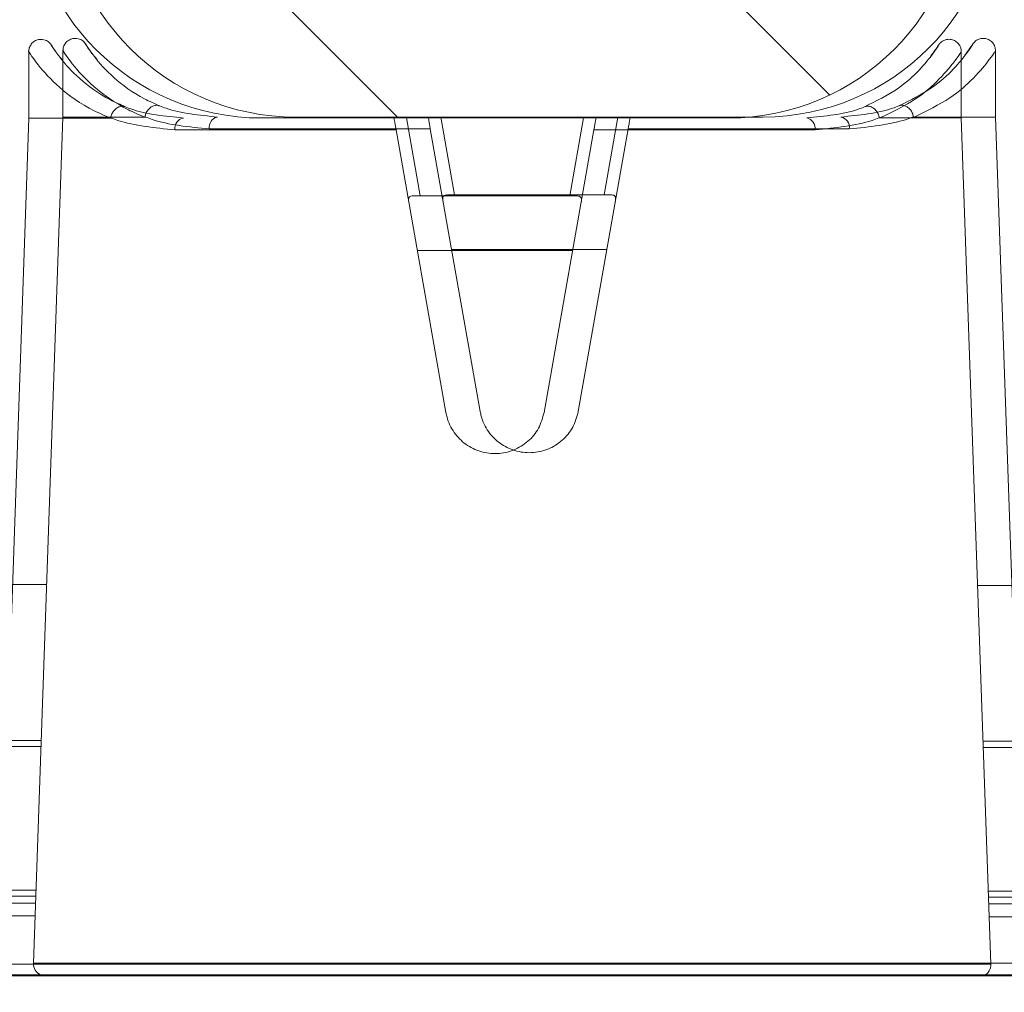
# Model space of a CAD drawing. Header units: feet. Extents: x 0 to 152508, y 0 to 59434.
# Tile 14 of 78: x 152346.045 to 152346.177, y 59280.668 to 59280.798. Entities that reach past the tile are written whole.
import ezdxf
from ezdxf import colors
from ezdxf.entities.mleader import LeaderData, LeaderLine
from ezdxf.math import Vec2, Vec3

# ---------------------------------------------------------------- set-up
doc = ezdxf.new("R2010")
doc.units = ezdxf.units.FT
doc.header["$LTSCALE"] = 0.1
doc.header["$MEASUREMENT"] = 0
for name, color, linetype, lineweight in [('Bridge plan$0$BR_P_Slab_Object', 2, 'Continuous', 30), ('Bridge plan$0$new FSB deck grid - PV_P_Curb', 1, 'Continuous', 13), ('Bridge plan$0$PV_P_EOP_Br', 252, 'Continuous', 30), ('Bridge plan$0$SC_Scratch7', 252, 'Continuous', 0)]:
    doc.layers.add(name, color=color, linetype=linetype, lineweight=lineweight)
doc.layers.add('Trellis Base$0$L-ANNO-NOTE', color=30, linetype='Continuous')
doc.styles.add('Trellis Base$0$ARIAL', font='arial.ttf', dxfattribs={"width": 0.9})
pattern_1 = [(135.001858, (9.823306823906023, -14.04070474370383), (0.2651559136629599, 0.2651731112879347), []), (135.001858, (9.646530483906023, -14.04071047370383), (0.2651559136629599, 0.2651731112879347), [])]

# ---------------------------------------------------------------- blocks, each defined once
blk = doc.blocks.new('Bridge plan$0$HIGH ST SCREENWALL_2 PANEL PLAN_8')
at = {"layer": 'Bridge plan$0$SC_Scratch7', "lineweight": 0, "extrusion": (0, 0, -1)}
h = blk.add_hatch(dxfattribs=at)
h.set_pattern_fill('ANSI32', color=256, scale=0.01, style=0, pattern_type=2)
h.set_pattern_definition(pattern_1)
h.paths.add_polyline_path([(2.398455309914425, 0.08396245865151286), (2.398458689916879, -0.02020399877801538, -0.4142135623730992), (2.36720976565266, -0.0514549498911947), (2.304709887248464, -0.051456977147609, -0.414213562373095), (2.273458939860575, -0.02020805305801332), (2.273455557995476, 0.08395840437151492, -0.414213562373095), (2.304704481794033, 0.1152093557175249), (2.367204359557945, 0.1152113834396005, -0.414213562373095)])
h.paths.add_polyline_path([(2.289083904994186, -0.02020754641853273, 0.414213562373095), (2.304709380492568, -0.0358320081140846), (2.367209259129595, -0.03582998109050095, 0.414213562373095), (2.382833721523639, -0.02020450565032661), (2.382830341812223, 0.0839619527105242, 0.4142135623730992), (2.367204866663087, 0.09958641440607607), (2.30470498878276, 0.09958438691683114, 0.414213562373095), (2.289080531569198, 0.08395891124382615)])
h = blk.add_hatch(dxfattribs=at)
h.set_pattern_fill('ANSI32', color=256, scale=0.01, style=0, pattern_type=2)
h.set_pattern_definition(pattern_1)
h.paths.add_polyline_path([(2.398455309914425, 0.08396245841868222), (2.398458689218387, -0.02020399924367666, -0.4142135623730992), (2.367209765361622, -0.05145495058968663), (2.304709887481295, -0.05145697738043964, -0.414213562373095), (2.273458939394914, -0.02020805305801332), (2.273455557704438, 0.08395840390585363, -0.414213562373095), (2.304704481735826, 0.1152093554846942), (2.367204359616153, 0.1152113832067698, -0.414213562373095)])
h.paths.add_polyline_path([(2.289083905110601, -0.02020754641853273, 0.414213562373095), (2.304709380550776, -0.03583200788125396), (2.367209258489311, -0.03582998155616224, 0.414213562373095), (2.382833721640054, -0.02020450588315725), (2.382830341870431, 0.08396195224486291, 0.4142135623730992), (2.367204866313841, 0.09958641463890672), (2.304704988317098, 0.0995843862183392, 0.414213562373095), (2.289080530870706, 0.08395891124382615)])
at = {"layer": 'Bridge plan$0$SC_Scratch7', "lineweight": 0}
for p, q in [((-4.3307383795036, 0.2299415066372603), (-0.3411630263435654, 0.2298121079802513)), ((-2.402237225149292, 0.228344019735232), (-2.398290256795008, 0.1152123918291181)), ((-2.335950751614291, 0.2283418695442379), (-2.402237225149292, 0.228344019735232)), ((-2.402237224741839, 0.2283440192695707), (-2.398290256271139, 0.1152123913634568)), ((-2.335950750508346, 0.2283418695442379), (-2.402237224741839, 0.2283440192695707)), ((-2.269664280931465, 0.2283397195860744), (-2.335950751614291, 0.2283418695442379)), ((-2.269664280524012, 0.2283397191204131), (-2.335950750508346, 0.2283418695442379)), ((-2.273618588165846, 0.1152083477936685), (-2.269664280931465, 0.2283397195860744)), ((-2.273618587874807, 0.1152083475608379), (-2.269664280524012, 0.2283397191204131)), ((-4.173220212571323, 0.2220823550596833), (-2.402016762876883, 0.2220249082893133)), ((-4.174489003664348, 0.2203500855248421), (-2.401956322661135, 0.2202925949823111)), ((-2.401895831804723, 0.2185587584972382), (-4.158864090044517, 0.2186157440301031)), ((-2.40192445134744, 0.2193789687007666), (-4.158864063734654, 0.2194359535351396)), ((-2.401226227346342, 0.1993658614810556), (-4.158864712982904, 0.1994228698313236)), ((-2.401197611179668, 0.1985456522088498), (-4.15886473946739, 0.1986026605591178)), ((-2.400470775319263, 0.1777123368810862), (-2.565118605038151, 0.1777176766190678)), ((-2.400470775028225, 0.1777123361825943), (-2.565118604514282, 0.1777176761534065)), ((-2.342514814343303, 0.1545805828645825), (-2.349178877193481, 0.116793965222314)), ((-2.342514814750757, 0.1545805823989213), (-2.349178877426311, 0.116793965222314)), ((-2.322729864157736, 0.1167931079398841), (-2.329391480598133, 0.1545801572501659)), ((-2.32272986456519, 0.1167931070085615), (-2.329391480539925, 0.154580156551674)), ((-2.325576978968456, 0.1329429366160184), (-2.346330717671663, 0.1329436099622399)), ((-2.32557697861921, 0.1329429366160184), (-2.346330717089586, 0.1329436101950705)), ((-2.345955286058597, 0.1256273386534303), (-2.347792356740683, 0.1152107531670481)), ((-2.345955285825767, 0.1256273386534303), (-2.34779235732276, 0.1152107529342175)), ((-2.346894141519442, 0.1256273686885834), (-2.345955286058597, 0.1256273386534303)), ((-2.346894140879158, 0.1256273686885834), (-2.345955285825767, 0.1256273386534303)), ((-2.325952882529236, 0.1256266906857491), (-2.345955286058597, 0.1256273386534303)), ((-2.325952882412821, 0.1256266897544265), (-2.345955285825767, 0.1256273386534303)), ((-2.32411648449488, 0.115209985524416), (-2.325952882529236, 0.1256266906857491)), ((-2.325952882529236, 0.1256266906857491), (-2.325014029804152, 0.1256266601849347)), ((-2.324116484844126, 0.1152099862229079), (-2.325952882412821, 0.1256266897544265)), ((-2.325952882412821, 0.1256266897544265), (-2.325014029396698, 0.1256266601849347)), ((-2.378745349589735, 0.1167949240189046), (-2.349178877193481, 0.116793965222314)), ((-2.37874534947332, 0.1167949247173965), (-2.349178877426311, 0.116793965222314)), ((-2.32272986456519, 0.1167931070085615), (-2.293163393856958, 0.1167921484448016)), ((-2.322729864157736, 0.1167931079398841), (-2.293163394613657, 0.1167921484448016)), ((-2.398290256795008, 0.1152123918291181), (-2.398290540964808, 0.1064500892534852)), ((-2.398290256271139, 0.1152123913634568), (-2.398290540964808, 0.1064500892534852)), ((-2.398290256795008, 0.1152123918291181), (-2.387403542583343, 0.1152120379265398)), ((-2.398290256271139, 0.1152123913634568), (-2.387403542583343, 0.1152120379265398)), ((-2.304704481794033, 0.1152093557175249), (-2.367204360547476, 0.1152113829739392)), ((-2.304704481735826, 0.1152093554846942), (-2.367204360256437, 0.1152113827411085)), ((-2.284505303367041, 0.1152087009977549), (-2.273618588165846, 0.1152083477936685)), ((-2.284505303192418, 0.1152087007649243), (-2.273618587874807, 0.1152083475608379)), ((-2.273618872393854, 0.1064460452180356), (-2.273618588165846, 0.1152083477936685)), ((-2.273618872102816, 0.1064460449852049), (-2.273618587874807, 0.1152083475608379)), ((-2.394335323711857, 0.1067924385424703), (-2.393732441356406, 0.1075129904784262)), ((-2.39433532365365, 0.106792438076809), (-2.393732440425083, 0.1075129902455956))]:
    blk.add_line(p, q, dxfattribs=at)
for centre, radius, start, end in [((-2.40059780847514, 0.2284012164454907), 0.001640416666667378, 115.734717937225, 181.9981416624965), ((-2.400597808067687, 0.2284012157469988), 0.001640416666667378, 115.734717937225, 181.9981416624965), ((-2.377319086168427, 0.1166169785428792), 0.001437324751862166, 172.888278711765, 257.8741882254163), ((-2.377319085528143, 0.1166169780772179), 0.001437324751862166, 172.888278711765, 257.8741882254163), ((-2.294589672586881, 0.1166142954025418), 0.001437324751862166, 282.1220950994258, 7.108004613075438), ((-2.294589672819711, 0.1166142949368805), 0.001437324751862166, 282.1220950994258, 7.108004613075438), ((-2.367205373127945, 0.08396144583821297), 0.03124993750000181, 89.9981416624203, 179.9981416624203), ((-2.367205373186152, 0.08396144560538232), 0.03124993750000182, 89.9981416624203, 179.9981416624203), ((-2.304705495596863, 0.08395941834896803), 0.03124993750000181, 359.9981416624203, 89.9981416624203), ((-2.304705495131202, 0.0839594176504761), 0.03124993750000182, 359.9981416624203, 89.9981416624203)]:
    blk.add_arc(centre, radius, start, end, dxfattribs=at)
for points, knots in [([(-2.329391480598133, 0.1545801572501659), (-2.329594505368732, 0.1553060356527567), (-2.330000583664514, 0.1567579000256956), (-2.331479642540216, 0.1585228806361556), (-2.333412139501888, 0.1597226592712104), (-2.335643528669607, 0.1602060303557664), (-2.337894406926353, 0.1599281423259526), (-2.339925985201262, 0.1589286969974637), (-2.341513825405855, 0.1573143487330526), (-2.342273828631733, 0.1557398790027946), (-2.342470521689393, 0.1547936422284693), (-2.342514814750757, 0.1545805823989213)], [0, 0, 0, 0, 0.1209405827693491, 0.2418986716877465, 0.3631789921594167, 0.4839141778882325, 0.6036428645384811, 0.7231756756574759, 0.8435617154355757, 0.9647756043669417, 1, 1, 1, 1]), ([(-2.329391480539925, 0.154580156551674), (-2.329594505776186, 0.155306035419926), (-2.330000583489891, 0.1567578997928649), (-2.331479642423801, 0.1585228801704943), (-2.333412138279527, 0.1597226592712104), (-2.335643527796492, 0.1602060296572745), (-2.337894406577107, 0.1599281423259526), (-2.339925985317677, 0.1589286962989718), (-2.341513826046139, 0.1573143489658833), (-2.342273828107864, 0.155739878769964), (-2.342470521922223, 0.1547936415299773), (-2.342514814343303, 0.1545805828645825)], [0, 0, 0, 0, 0.1209405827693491, 0.2418986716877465, 0.3631789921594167, 0.4839141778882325, 0.6036428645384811, 0.7231756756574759, 0.8435617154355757, 0.9647756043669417, 1, 1, 1, 1]), ([(-2.346894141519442, 0.1256273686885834), (-2.346998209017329, 0.1256321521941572), (-2.347206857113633, 0.1256417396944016), (-2.347409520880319, 0.1257530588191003), (-2.347505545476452, 0.1259498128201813), (-2.347514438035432, 0.1262008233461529), (-2.347482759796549, 0.1264013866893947), (-2.34746779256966, 0.1264961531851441)], [0, 0, 0, 0, 0.2090964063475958, 0.4192230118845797, 0.614313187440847, 0.8177607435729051, 1, 1, 1, 1]), ([(-2.346894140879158, 0.1256273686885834), (-2.346998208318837, 0.1256321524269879), (-2.34720685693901, 0.1256417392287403), (-2.347409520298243, 0.1257530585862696), (-2.347505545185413, 0.1259498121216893), (-2.347514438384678, 0.1262008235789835), (-2.347482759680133, 0.1264013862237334), (-2.347467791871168, 0.1264961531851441)], [0, 0, 0, 0, 0.2090964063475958, 0.4192230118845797, 0.614313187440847, 0.8177607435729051, 1, 1, 1, 1]), ([(-2.324440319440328, 0.1264954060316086), (-2.32442015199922, 0.1263618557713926), (-2.324379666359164, 0.1260937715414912), (-2.324441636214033, 0.1258105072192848), (-2.324637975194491, 0.1256635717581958), (-2.324851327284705, 0.125628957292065), (-2.324982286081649, 0.1256271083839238), (-2.325014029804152, 0.1256266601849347)], [0, 0, 0, 0, 0.2596090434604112, 0.5211299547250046, 0.7440978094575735, 0.9379679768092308, 1, 1, 1, 1]), ([(-2.324440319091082, 0.1264954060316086), (-2.324420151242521, 0.1263618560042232), (-2.324379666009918, 0.1260937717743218), (-2.324441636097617, 0.1258105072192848), (-2.324637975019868, 0.1256635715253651), (-2.324851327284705, 0.1256289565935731), (-2.324982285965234, 0.1256271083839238), (-2.325014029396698, 0.1256266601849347)], [0, 0, 0, 0, 0.2596090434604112, 0.5211299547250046, 0.7440978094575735, 0.9379679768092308, 1, 1, 1, 1]), ([(-2.387326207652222, 0.1151847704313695), (-2.387302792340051, 0.1151938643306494), (-2.386992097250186, 0.1153145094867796), (-2.384506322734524, 0.1162387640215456), (-2.381443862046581, 0.1165344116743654), (-2.37874534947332, 0.1167949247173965)], [0, 0, 0, 0, 0.009594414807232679, 0.1272952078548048, 1, 1, 1, 1]), ([(-2.387326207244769, 0.1151847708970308), (-2.387302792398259, 0.1151938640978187), (-2.386992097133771, 0.1153145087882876), (-2.384506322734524, 0.1162387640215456), (-2.381443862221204, 0.1165344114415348), (-2.378745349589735, 0.1167949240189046)], [0, 0, 0, 0, 0.009594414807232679, 0.1272952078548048, 1, 1, 1, 1]), ([(-2.349178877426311, 0.116793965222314), (-2.349211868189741, 0.1166068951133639), (-2.349277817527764, 0.1162329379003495), (-2.349363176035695, 0.1157489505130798), (-2.349426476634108, 0.1153900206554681), (-2.349454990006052, 0.1152283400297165), (-2.349457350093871, 0.1152149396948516), (-2.349458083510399, 0.1152108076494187)], [0, 0, 0, 0, 0.2211044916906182, 0.4419883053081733, 0.6682230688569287, 0.8976805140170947, 1, 1, 1, 1]), ([(-2.349178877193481, 0.116793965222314), (-2.349211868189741, 0.1166068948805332), (-2.349277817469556, 0.1162329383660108), (-2.349363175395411, 0.1157489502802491), (-2.3494264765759, 0.1153900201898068), (-2.34945499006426, 0.1152283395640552), (-2.349457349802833, 0.1152149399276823), (-2.349458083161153, 0.1152108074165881)], [0, 0, 0, 0, 0.2211044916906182, 0.4419883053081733, 0.6682230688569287, 0.8976805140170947, 1, 1, 1, 1]), ([(-2.3224507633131, 0.1152099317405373), (-2.322454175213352, 0.1152292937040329), (-2.322461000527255, 0.1152680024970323), (-2.322513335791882, 0.1155648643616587), (-2.322590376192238, 0.1160018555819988), (-2.322668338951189, 0.1164441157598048), (-2.322716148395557, 0.1167152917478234), (-2.32272986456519, 0.1167931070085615)], [0, 0, 0, 0, 0.2253311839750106, 0.4504917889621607, 0.6794496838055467, 0.9080175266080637, 1, 1, 1, 1]), ([(-2.322450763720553, 0.1152099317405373), (-2.322454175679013, 0.1152292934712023), (-2.322461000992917, 0.1152680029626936), (-2.322513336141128, 0.1155648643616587), (-2.322590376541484, 0.1160018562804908), (-2.322668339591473, 0.1164441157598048), (-2.322716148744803, 0.1167152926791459), (-2.322729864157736, 0.1167931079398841)], [0, 0, 0, 0, 0.2253311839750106, 0.4504917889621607, 0.6794496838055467, 0.9080175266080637, 1, 1, 1, 1]), ([(-2.293163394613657, 0.1167921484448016), (-2.290464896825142, 0.1165314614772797), (-2.287402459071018, 0.1162356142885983), (-2.284916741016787, 0.1153111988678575), (-2.284606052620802, 0.1151905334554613), (-2.284582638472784, 0.1151814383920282)], [0, 0, 0, 0, 0.8727047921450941, 0.9904055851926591, 1, 1, 1, 1]), ([(-2.293163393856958, 0.1167921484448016), (-2.290464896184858, 0.1165314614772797), (-2.287402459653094, 0.1162356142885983), (-2.284916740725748, 0.1153111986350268), (-2.284606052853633, 0.1151905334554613), (-2.284582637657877, 0.1151814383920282)], [0, 0, 0, 0, 0.8727047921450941, 0.9904055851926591, 1, 1, 1, 1]), ([(-2.398213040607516, 0.1064484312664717), (-2.398238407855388, 0.1064117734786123), (-2.398582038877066, 0.1059151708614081), (-2.397268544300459, 0.1079706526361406), (-2.394418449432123, 0.111087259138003), (-2.390822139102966, 0.1137378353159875), (-2.388133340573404, 0.1148973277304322), (-2.387403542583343, 0.1152120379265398)], [0, 0, 0, 0, 0.02419217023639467, 0.3277420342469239, 0.606783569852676, 0.8932725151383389, 1, 1, 1, 1]), ([(-2.3982130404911, 0.1064484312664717), (-2.398238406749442, 0.1064117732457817), (-2.398582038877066, 0.1059151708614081), (-2.397268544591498, 0.1079706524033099), (-2.394418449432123, 0.111087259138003), (-2.39082213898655, 0.1137378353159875), (-2.38813334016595, 0.1148973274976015), (-2.387403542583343, 0.1152120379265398)], [0, 0, 0, 0, 0.02419217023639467, 0.3277420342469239, 0.606783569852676, 0.8932725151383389, 1, 1, 1, 1]), ([(-2.387403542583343, 0.1152120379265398), (-2.387394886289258, 0.1152118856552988), (-2.387380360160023, 0.1152116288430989), (-2.387361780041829, 0.11520916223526), (-2.387349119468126, 0.1152059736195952), (-2.387339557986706, 0.1152019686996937), (-2.387332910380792, 0.1151975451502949), (-2.387328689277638, 0.1151920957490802), (-2.387326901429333, 0.1151882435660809), (-2.387326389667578, 0.1151856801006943), (-2.387326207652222, 0.1151847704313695)], [0, 0, 0, 0, 0.3215596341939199, 0.5397412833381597, 0.6888517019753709, 0.79191255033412, 0.9005355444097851, 0.9440219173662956, 0.9801240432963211, 1, 1, 1, 1]), ([(-2.387403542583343, 0.1152120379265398), (-2.387394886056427, 0.1152118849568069), (-2.387380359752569, 0.1152116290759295), (-2.387361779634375, 0.1152091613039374), (-2.387349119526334, 0.1152059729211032), (-2.387339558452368, 0.1152019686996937), (-2.387332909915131, 0.1151975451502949), (-2.387328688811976, 0.1151920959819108), (-2.387326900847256, 0.1151882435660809), (-2.387326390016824, 0.1151856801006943), (-2.387326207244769, 0.1151847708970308)], [0, 0, 0, 0, 0.3215596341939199, 0.5397412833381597, 0.6888517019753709, 0.79191255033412, 0.9005355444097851, 0.9440219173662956, 0.9801240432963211, 1, 1, 1, 1]), ([(-2.387326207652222, 0.1151847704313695), (-2.387283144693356, 0.1150055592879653), (-2.387197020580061, 0.1146471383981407), (-2.386889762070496, 0.1141780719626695), (-2.386490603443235, 0.1138284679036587), (-2.386031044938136, 0.1136377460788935), (-2.385692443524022, 0.1136316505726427), (-2.385477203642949, 0.1136786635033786), (-2.38541021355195, 0.113702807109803), (-2.385368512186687, 0.1137178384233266)], [0, 0, 0, 0, 0.1824633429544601, 0.3649266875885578, 0.5473901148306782, 0.7298544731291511, 0.9123202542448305, 0.9454189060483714, 1, 1, 1, 1]), ([(-2.387326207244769, 0.1151847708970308), (-2.387283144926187, 0.1150055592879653), (-2.387197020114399, 0.1146471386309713), (-2.386889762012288, 0.1141780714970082), (-2.386490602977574, 0.1138284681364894), (-2.386031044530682, 0.113637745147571), (-2.385692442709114, 0.1136316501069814), (-2.385477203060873, 0.1136786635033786), (-2.385410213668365, 0.113702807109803), (-2.38536851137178, 0.1137178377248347)], [0, 0, 0, 0, 0.1824633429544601, 0.3649266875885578, 0.5473901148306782, 0.7298544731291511, 0.9123202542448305, 0.9454189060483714, 1, 1, 1, 1]), ([(-2.377621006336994, 0.1152117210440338), (-2.380067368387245, 0.1149700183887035), (-2.382874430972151, 0.1146926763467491), (-2.385084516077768, 0.1138288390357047), (-2.385368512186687, 0.1137178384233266)], [0, 0, 0, 0, 0.8715029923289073, 1, 1, 1, 1]), ([(-2.37762100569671, 0.1152117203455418), (-2.380067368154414, 0.1149700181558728), (-2.382874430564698, 0.1146926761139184), (-2.385084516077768, 0.1138288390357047), (-2.38536851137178, 0.1137178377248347)], [0, 0, 0, 0, 0.8715029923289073, 1, 1, 1, 1]), ([(-2.286540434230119, 0.1137146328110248), (-2.286824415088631, 0.1138256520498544), (-2.289034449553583, 0.1146896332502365), (-2.291841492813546, 0.1149671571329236), (-2.294287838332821, 0.1152090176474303)], [0, 0, 0, 0, 0.1284970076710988, 1, 1, 1, 1]), ([(-2.286540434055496, 0.1137146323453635), (-2.286824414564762, 0.1138256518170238), (-2.289034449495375, 0.1146896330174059), (-2.291841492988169, 0.114967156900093), (-2.29428783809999, 0.1152090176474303)], [0, 0, 0, 0, 0.1284970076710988, 1, 1, 1, 1]), ([(-2.284582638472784, 0.1151814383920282), (-2.284625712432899, 0.1150022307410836), (-2.284711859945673, 0.1146438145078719), (-2.28501914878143, 0.1141747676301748), (-2.285418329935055, 0.1138251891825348), (-2.285877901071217, 0.113634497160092), (-2.286216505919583, 0.1136284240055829), (-2.28643174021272, 0.1136754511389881), (-2.286498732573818, 0.1136995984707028), (-2.286540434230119, 0.1137146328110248)], [0, 0, 0, 0, 0.1824633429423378, 0.3649266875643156, 0.5473901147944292, 0.7298544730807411, 0.9123202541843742, 0.9454189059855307, 1, 1, 1, 1]), ([(-2.284582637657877, 0.1151814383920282), (-2.284625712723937, 0.1150022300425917), (-2.284711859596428, 0.1146438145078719), (-2.28501914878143, 0.1141747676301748), (-2.285418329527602, 0.1138251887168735), (-2.285877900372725, 0.113634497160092), (-2.286216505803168, 0.1136284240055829), (-2.286431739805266, 0.1136754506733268), (-2.286498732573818, 0.1136995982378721), (-2.286540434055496, 0.1137146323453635)], [0, 0, 0, 0, 0.1824633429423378, 0.3649266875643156, 0.5473901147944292, 0.7298544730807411, 0.9123202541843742, 0.9454189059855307, 1, 1, 1, 1]), ([(-2.284582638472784, 0.1151814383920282), (-2.284582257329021, 0.1151830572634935), (-2.284581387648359, 0.1151867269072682), (-2.284577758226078, 0.1151922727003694), (-2.284566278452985, 0.1152016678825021), (-2.284541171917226, 0.1152075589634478), (-2.284518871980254, 0.115208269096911), (-2.284505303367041, 0.1152087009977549)], [0, 0, 0, 0, 0.03580645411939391, 0.08120784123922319, 0.1683558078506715, 0.4940119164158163, 1, 1, 1, 1]), ([(-2.284582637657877, 0.1151814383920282), (-2.284582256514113, 0.1151830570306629), (-2.284581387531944, 0.1151867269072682), (-2.284577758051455, 0.1151922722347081), (-2.284566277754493, 0.1152016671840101), (-2.284541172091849, 0.1152075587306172), (-2.284518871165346, 0.115208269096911), (-2.284505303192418, 0.1152087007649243)], [0, 0, 0, 0, 0.03580645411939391, 0.08120784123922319, 0.1683558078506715, 0.4940119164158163, 1, 1, 1, 1]), ([(-2.284505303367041, 0.1152087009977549), (-2.282813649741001, 0.1143890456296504), (-2.279589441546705, 0.1128268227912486), (-2.27640188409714, 0.1099667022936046), (-2.274092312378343, 0.1071236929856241), (-2.27383432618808, 0.1066810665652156), (-2.273696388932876, 0.10644441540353)], [0, 0, 0, 0, 0.2571529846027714, 0.490121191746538, 0.7273915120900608, 1, 1, 1, 1]), ([(-2.284505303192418, 0.1152087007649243), (-2.282813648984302, 0.1143890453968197), (-2.279589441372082, 0.1128268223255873), (-2.276401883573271, 0.1099667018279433), (-2.274092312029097, 0.1071236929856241), (-2.273834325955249, 0.1066810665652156), (-2.273696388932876, 0.1064444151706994)], [0, 0, 0, 0, 0.2571529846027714, 0.490121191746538, 0.7273915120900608, 1, 1, 1, 1]), ([(-2.385368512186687, 0.1137178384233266), (-2.386050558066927, 0.1134175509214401), (-2.388479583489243, 0.1123481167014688), (-2.391751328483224, 0.1098834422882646), (-2.394340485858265, 0.1069783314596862), (-2.395525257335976, 0.1050710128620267), (-2.39520517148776, 0.1055465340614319), (-2.395176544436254, 0.1055890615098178)], [0, 0, 0, 0, 0.1078427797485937, 0.3840685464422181, 0.6668848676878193, 0.9702082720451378, 1, 1, 1, 1]), ([(-2.38536851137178, 0.1137178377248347), (-2.386050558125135, 0.1134175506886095), (-2.388479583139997, 0.1123481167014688), (-2.391751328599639, 0.1098834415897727), (-2.394340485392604, 0.1069783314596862), (-2.395525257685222, 0.105071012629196), (-2.395205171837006, 0.10554653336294), (-2.395176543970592, 0.1055890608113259)], [0, 0, 0, 0, 0.1078427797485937, 0.3840685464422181, 0.6668848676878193, 0.9702082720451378, 1, 1, 1, 1]), ([(-2.277697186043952, 0.1069652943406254), (-2.277225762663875, 0.1062775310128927), (-2.276257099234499, 0.1048643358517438), (-2.27709836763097, 0.1062407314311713), (-2.279113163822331, 0.1087660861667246), (-2.282013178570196, 0.1114785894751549), (-2.284989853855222, 0.1129487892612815), (-2.286540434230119, 0.1137146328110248)], [0, 0, 0, 0, 0.216466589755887, 0.4447885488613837, 0.6224134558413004, 0.8033112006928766, 1, 1, 1, 1]), ([(-2.277697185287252, 0.1069652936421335), (-2.277225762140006, 0.1062775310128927), (-2.276257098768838, 0.1048643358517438), (-2.27709836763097, 0.1062407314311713), (-2.279113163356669, 0.1087660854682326), (-2.282013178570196, 0.1114785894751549), (-2.284989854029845, 0.1129487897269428), (-2.286540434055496, 0.1137146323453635)], [0, 0, 0, 0, 0.216466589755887, 0.4447885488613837, 0.6224134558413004, 0.8033112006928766, 1, 1, 1, 1]), ([(-2.398275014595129, 0.1064481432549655), (-2.398280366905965, 0.1063350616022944), (-2.398294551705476, 0.1060355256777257), (-2.398127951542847, 0.1055582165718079), (-2.39777411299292, 0.1050932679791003), (-2.397276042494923, 0.1047842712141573), (-2.396749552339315, 0.1046740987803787), (-2.396291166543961, 0.1047187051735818), (-2.395934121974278, 0.104847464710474), (-2.395667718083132, 0.1050131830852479), (-2.395486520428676, 0.1051739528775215), (-2.395377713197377, 0.1052993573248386), (-2.395327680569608, 0.1053655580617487), (-2.395301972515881, 0.1054016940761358), (-2.395280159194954, 0.1054338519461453), (-2.39525485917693, 0.1054729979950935), (-2.395226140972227, 0.1055202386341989), (-2.395079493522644, 0.1057433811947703), (-2.394773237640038, 0.1062776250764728), (-2.394251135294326, 0.1069099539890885), (-2.394165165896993, 0.1070140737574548)], [0, 0, 0, 0, 0.02130453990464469, 0.05643219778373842, 0.0926456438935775, 0.1300030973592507, 0.164520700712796, 0.1924100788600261, 0.2159615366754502, 0.2356471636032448, 0.2513168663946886, 0.2619547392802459, 0.2675243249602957, 0.2724181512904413, 0.2795765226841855, 0.2941373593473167, 0.340066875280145, 0.5236046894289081, 0.9215570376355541, 1, 1, 1, 1]), ([(-2.39827501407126, 0.1064481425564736), (-2.398280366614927, 0.1063350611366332), (-2.398294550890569, 0.1060355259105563), (-2.398127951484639, 0.1055582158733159), (-2.397774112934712, 0.1050932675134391), (-2.397276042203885, 0.1047842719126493), (-2.396749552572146, 0.1046740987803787), (-2.396291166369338, 0.1047187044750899), (-2.395934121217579, 0.1048474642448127), (-2.395667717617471, 0.1050131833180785), (-2.395486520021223, 0.1051739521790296), (-2.395377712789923, 0.105299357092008), (-2.395327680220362, 0.1053655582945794), (-2.395301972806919, 0.1054016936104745), (-2.395280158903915, 0.1054338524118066), (-2.395254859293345, 0.1054729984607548), (-2.395226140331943, 0.1055202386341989), (-2.39507949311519, 0.105743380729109), (-2.39477323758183, 0.1062776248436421), (-2.394251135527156, 0.1069099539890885), (-2.394165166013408, 0.1070140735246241)], [0, 0, 0, 0, 0.02130453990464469, 0.05643219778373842, 0.0926456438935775, 0.1300030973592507, 0.164520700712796, 0.1924100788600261, 0.2159615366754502, 0.2356471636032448, 0.2513168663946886, 0.2619547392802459, 0.2675243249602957, 0.2724181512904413, 0.2795765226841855, 0.2941373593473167, 0.340066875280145, 0.5236046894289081, 0.9215570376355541, 1, 1, 1, 1]), ([(-2.277706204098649, 0.1069576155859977), (-2.277485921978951, 0.10666917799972), (-2.276898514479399, 0.1059000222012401), (-2.27672581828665, 0.1055782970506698), (-2.276652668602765, 0.1054677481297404), (-2.276637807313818, 0.1054410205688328), (-2.276582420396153, 0.1053623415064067), (-2.276517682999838, 0.1052773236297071), (-2.276374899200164, 0.1051195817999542), (-2.276115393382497, 0.1049157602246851), (-2.275683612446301, 0.1047162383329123), (-2.275114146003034, 0.1046604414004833), (-2.274521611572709, 0.1048276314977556), (-2.27405818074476, 0.1051703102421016), (-2.273765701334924, 0.1055991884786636), (-2.273638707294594, 0.1060136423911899), (-2.273605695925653, 0.1062962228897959), (-2.273624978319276, 0.1064333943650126), (-2.273627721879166, 0.106452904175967)], [0, 0, 0, 0, 0.239494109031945, 0.6386401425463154, 0.690387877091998, 0.7194794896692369, 0.7258785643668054, 0.7320686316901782, 0.746010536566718, 0.7666494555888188, 0.7961242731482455, 0.8367373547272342, 0.8745890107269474, 0.912743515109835, 0.945910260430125, 0.9731441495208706, 0.9961802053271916, 1, 1, 1, 1]), ([(-2.27770620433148, 0.1069576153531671), (-2.277485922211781, 0.10666917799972), (-2.276898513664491, 0.1059000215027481), (-2.27672581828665, 0.1055782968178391), (-2.276652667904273, 0.1054677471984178), (-2.276637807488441, 0.1054410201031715), (-2.276582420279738, 0.1053623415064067), (-2.2765176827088, 0.1052773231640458), (-2.276374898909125, 0.1051195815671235), (-2.27611539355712, 0.1049157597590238), (-2.275683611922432, 0.1047162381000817), (-2.275114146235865, 0.1046604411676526), (-2.274521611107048, 0.1048276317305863), (-2.274058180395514, 0.1051703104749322), (-2.273765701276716, 0.1055991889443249), (-2.273638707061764, 0.1060136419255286), (-2.273605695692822, 0.1062962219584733), (-2.273624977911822, 0.1064333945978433), (-2.273627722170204, 0.1064529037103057)], [0, 0, 0, 0, 0.239494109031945, 0.6386401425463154, 0.690387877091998, 0.7194794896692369, 0.7258785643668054, 0.7320686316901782, 0.746010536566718, 0.7666494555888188, 0.7961242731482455, 0.8367373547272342, 0.8745890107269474, 0.912743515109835, 0.945910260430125, 0.9731441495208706, 0.9961802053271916, 1, 1, 1, 1])]:
    blk.add_open_spline(points, degree=3, knots=knots, dxfattribs=at)
blk = doc.blocks.new('Bridge plan$0$HIGH ST SCREENWALL_2 PANEL PLAN_9')
at = {"layer": 'Bridge plan$0$SC_Scratch7', "lineweight": 0, "extrusion": (0, 0, -1)}
h = blk.add_hatch(dxfattribs=at)
h.set_pattern_fill('ANSI32', color=256, scale=0.01, style=0, pattern_type=2)
h.set_pattern_definition([(135.001858, (13.82849324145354, -14.04060905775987), (0.2651559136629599, 0.2651731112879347), []), (135.001858, (13.65171690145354, -14.04061478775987), (0.2651559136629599, 0.2651731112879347), [])])
h.paths.add_polyline_path([(6.403655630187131, 0.0840923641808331), (6.403659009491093, -0.02007409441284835, -0.4142135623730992), (6.372410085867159, -0.05132504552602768), (6.309910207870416, -0.05132707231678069, -0.414213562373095), (6.27865925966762, -0.0200781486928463), (6.278655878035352, 0.08408830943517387, -0.414213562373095), (6.30990480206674, 0.1153392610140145), (6.372404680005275, 0.1153412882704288, -0.414213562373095)])
h.paths.add_polyline_path([(6.294284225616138, -0.02007764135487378, 0.414213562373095), (6.309909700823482, -0.03570210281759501), (6.372409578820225, -0.03570007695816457, 0.414213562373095), (6.388034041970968, -0.02007460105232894), (6.388030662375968, 0.08409185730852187, 0.4142135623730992), (6.372405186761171, 0.09971631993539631), (6.309905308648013, 0.09971429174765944, 0.414213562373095), (6.29428085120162, 0.08408881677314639)])
at = {"layer": 'Bridge plan$0$SC_Scratch7', "lineweight": 0}
for p, q in [((-8.33593870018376, 0.230071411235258), (-4.346363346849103, 0.2299420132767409)), ((-6.407437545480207, 0.2284739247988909), (-6.403490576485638, 0.1153422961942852)), ((-6.341151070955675, 0.2284717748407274), (-6.407437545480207, 0.2284739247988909)), ((-6.274864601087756, 0.2284696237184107), (-6.341151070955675, 0.2284717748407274)), ((-6.278818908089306, 0.1153382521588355), (-6.274864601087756, 0.2284696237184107)), ((-6.275085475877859, 0.2221505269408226), (-4.503882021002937, 0.2220930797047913)), ((-6.275146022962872, 0.2204182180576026), (-4.502613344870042, 0.2203607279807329)), ((-4.51823836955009, 0.218627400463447), (-6.275206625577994, 0.21868438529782)), ((-4.518238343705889, 0.2194476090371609), (-6.275177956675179, 0.2195045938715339)), ((-4.518238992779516, 0.1994345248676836), (-6.275877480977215, 0.1994915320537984)), ((-4.518239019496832, 0.1986143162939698), (-6.275906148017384, 0.1986713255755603)), ((-6.111986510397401, 0.1778327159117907), (-6.276634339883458, 0.1778380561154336)), ((-6.34771513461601, 0.1547104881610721), (-6.354379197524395, 0.1169238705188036)), ((-6.327930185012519, 0.1169230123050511), (-6.33459180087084, 0.1547100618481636)), ((-6.33077729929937, 0.1330728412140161), (-6.3515310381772, 0.1330735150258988)), ((-6.351155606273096, 0.1257572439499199), (-6.352992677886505, 0.1153406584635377)), ((-6.352094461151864, 0.1257572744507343), (-6.351155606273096, 0.1257572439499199)), ((-6.331153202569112, 0.125756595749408), (-6.351155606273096, 0.1257572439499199)), ((-6.329316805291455, 0.1153398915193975), (-6.331153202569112, 0.125756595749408)), ((-6.331153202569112, 0.125756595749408), (-6.330214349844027, 0.1257565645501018)), ((-6.383945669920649, 0.1169248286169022), (-6.354379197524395, 0.1169238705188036)), ((-6.327930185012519, 0.1169230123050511), (-6.298363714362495, 0.1169220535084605)), ((-6.403490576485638, 0.1153422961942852), (-6.40349086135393, 0.1065799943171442)), ((-6.403490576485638, 0.1153422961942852), (-6.392603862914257, 0.1153419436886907)), ((-6.30990480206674, 0.1153392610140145), (-6.372404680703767, 0.1153412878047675)), ((-6.289705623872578, 0.1153386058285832), (-6.278818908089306, 0.1153382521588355)), ((-6.278819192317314, 0.1065759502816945), (-6.278818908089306, 0.1153382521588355)), ((-6.399535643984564, 0.1069223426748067), (-6.398932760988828, 0.1076428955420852))]:
    blk.add_line(p, q, dxfattribs=at)
for centre, radius, start, end in [((-6.276504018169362, 0.2285269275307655), 0.001640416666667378, 357.9981416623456, 64.26156538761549), ((-6.382519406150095, 0.1167468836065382), 0.001437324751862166, 172.888278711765, 257.8741882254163), ((-6.299789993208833, 0.1167442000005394), 0.001437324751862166, 282.1220950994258, 7.108004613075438), ((-6.372405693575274, 0.08409135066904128), 0.03124993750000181, 89.9981416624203, 179.9981416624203), ((-6.309905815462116, 0.08408932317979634), 0.03124993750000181, 359.9981416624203, 89.9981416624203)]:
    blk.add_arc(centre, radius, start, end, dxfattribs=at)
for points, knots in [([(-6.33459180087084, 0.1547100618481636), (-6.334794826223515, 0.1554359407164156), (-6.335200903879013, 0.1568878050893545), (-6.336679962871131, 0.1586527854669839), (-6.33861245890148, 0.1598525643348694), (-6.340843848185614, 0.1603359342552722), (-6.343094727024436, 0.1600580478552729), (-6.345126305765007, 0.1590586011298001), (-6.346714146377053, 0.1574442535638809), (-6.347474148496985, 0.1558697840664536), (-6.34767084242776, 0.1549235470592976), (-6.34771513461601, 0.1547104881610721)], [0, 0, 0, 0, 0.1209405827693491, 0.2418986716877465, 0.3631789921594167, 0.4839141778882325, 0.6036428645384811, 0.7231756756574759, 0.8435617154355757, 0.9647756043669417, 1, 1, 1, 1]), ([(-6.352094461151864, 0.1257572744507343), (-6.352198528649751, 0.1257620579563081), (-6.352407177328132, 0.1257716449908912), (-6.352609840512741, 0.1258829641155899), (-6.352705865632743, 0.1260797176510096), (-6.352714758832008, 0.1263307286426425), (-6.35268308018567, 0.1265312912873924), (-6.352668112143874, 0.126626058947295)], [0, 0, 0, 0, 0.2090964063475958, 0.4192230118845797, 0.614313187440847, 0.8177607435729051, 1, 1, 1, 1]), ([(-6.329640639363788, 0.1266253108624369), (-6.32962047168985, 0.1264917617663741), (-6.329579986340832, 0.1262236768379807), (-6.329641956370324, 0.1259404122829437), (-6.329838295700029, 0.1257934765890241), (-6.330051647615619, 0.1257588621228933), (-6.330182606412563, 0.1257570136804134), (-6.330214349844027, 0.1257565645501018)], [0, 0, 0, 0, 0.2596090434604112, 0.5211299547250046, 0.7440978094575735, 0.9379679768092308, 1, 1, 1, 1]), ([(-6.392526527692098, 0.1153146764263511), (-6.392503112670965, 0.1153237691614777), (-6.3921924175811, 0.1154444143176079), (-6.389706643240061, 0.1163686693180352), (-6.386644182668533, 0.1166643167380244), (-6.383945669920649, 0.1169248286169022)], [0, 0, 0, 0, 0.009594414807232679, 0.1272952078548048, 1, 1, 1, 1]), ([(-6.354379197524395, 0.1169238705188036), (-6.354412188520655, 0.1167367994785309), (-6.354478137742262, 0.1163628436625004), (-6.354563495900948, 0.1158788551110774), (-6.354626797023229, 0.1155199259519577), (-6.354655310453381, 0.1153582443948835), (-6.354657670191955, 0.1153448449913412), (-6.354658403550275, 0.1153407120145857)], [0, 0, 0, 0, 0.2211044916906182, 0.4419883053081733, 0.6682230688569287, 0.8976805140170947, 1, 1, 1, 1]), ([(-6.327651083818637, 0.115339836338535), (-6.327654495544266, 0.1153591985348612), (-6.327661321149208, 0.1153979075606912), (-6.327713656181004, 0.1156947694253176), (-6.327790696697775, 0.1161317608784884), (-6.327868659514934, 0.1165740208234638), (-6.327916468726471, 0.1168451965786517), (-6.327930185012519, 0.1169230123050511)], [0, 0, 0, 0, 0.2253311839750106, 0.4504917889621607, 0.6794496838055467, 0.9080175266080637, 1, 1, 1, 1]), ([(-6.298363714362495, 0.1169220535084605), (-6.295665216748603, 0.116661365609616), (-6.292602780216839, 0.1163655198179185), (-6.290117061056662, 0.1154411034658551), (-6.28980637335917, 0.1153204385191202), (-6.289782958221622, 0.1153113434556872)], [0, 0, 0, 0, 0.8727047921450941, 0.9904055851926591, 1, 1, 1, 1]), ([(-6.40341336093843, 0.1065783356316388), (-6.403438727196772, 0.1065416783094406), (-6.403782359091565, 0.1060450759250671), (-6.402468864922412, 0.1081005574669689), (-6.399618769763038, 0.1112171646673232), (-6.396022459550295, 0.1138677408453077), (-6.393333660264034, 0.1150272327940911), (-6.392603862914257, 0.1153419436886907)], [0, 0, 0, 0, 0.02419217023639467, 0.3277420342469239, 0.606783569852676, 0.8932725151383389, 1, 1, 1, 1]), ([(-6.392603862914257, 0.1153419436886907), (-6.392595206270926, 0.1153417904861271), (-6.392580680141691, 0.1153415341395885), (-6.392562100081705, 0.1153390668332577), (-6.392549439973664, 0.1153358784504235), (-6.392539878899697, 0.1153318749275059), (-6.392533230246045, 0.1153274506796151), (-6.392529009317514, 0.1153220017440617), (-6.392527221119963, 0.1153181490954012), (-6.392526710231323, 0.1153155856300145), (-6.392526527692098, 0.1153146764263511)], [0, 0, 0, 0, 0.3215596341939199, 0.5397412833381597, 0.6888517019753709, 0.79191255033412, 0.9005355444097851, 0.9440219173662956, 0.9801240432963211, 1, 1, 1, 1]), ([(-6.392526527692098, 0.1153146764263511), (-6.392483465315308, 0.1151354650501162), (-6.392397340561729, 0.1147770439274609), (-6.392090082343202, 0.1143079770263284), (-6.391690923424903, 0.1139583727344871), (-6.391231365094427, 0.1137676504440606), (-6.390892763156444, 0.1137615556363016), (-6.390677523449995, 0.1138085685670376), (-6.390610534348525, 0.1138327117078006), (-6.39056883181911, 0.1138477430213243)], [0, 0, 0, 0, 0.1824633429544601, 0.3649266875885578, 0.5473901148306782, 0.7298544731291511, 0.9123202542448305, 0.9454189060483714, 1, 1, 1, 1]), ([(-6.382821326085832, 0.1153416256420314), (-6.385267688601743, 0.1150999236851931), (-6.388074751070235, 0.1148225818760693), (-6.390284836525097, 0.1139587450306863), (-6.39056883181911, 0.1138477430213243)], [0, 0, 0, 0, 0.8715029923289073, 1, 1, 1, 1]), ([(-6.291740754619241, 0.1138445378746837), (-6.292024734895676, 0.113955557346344), (-6.294234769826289, 0.1148195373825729), (-6.297041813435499, 0.11509706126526), (-6.299488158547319, 0.1153389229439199)], [0, 0, 0, 0, 0.1284970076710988, 1, 1, 1, 1]), ([(-6.289782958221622, 0.1153113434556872), (-6.289826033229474, 0.1151321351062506), (-6.289912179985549, 0.1147737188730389), (-6.290219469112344, 0.1143046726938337), (-6.290618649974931, 0.1139550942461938), (-6.291078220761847, 0.1137644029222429), (-6.291416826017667, 0.1137583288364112), (-6.29163206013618, 0.1138053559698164), (-6.291699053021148, 0.1138295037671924), (-6.291740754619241, 0.1138445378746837)], [0, 0, 0, 0, 0.1824633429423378, 0.3649266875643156, 0.5473901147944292, 0.7298544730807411, 0.9123202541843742, 0.9454189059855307, 1, 1, 1, 1]), ([(-6.289782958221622, 0.1153113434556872), (-6.28978257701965, 0.1153129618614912), (-6.289781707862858, 0.1153166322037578), (-6.289778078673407, 0.1153221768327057), (-6.289766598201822, 0.1153315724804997), (-6.289741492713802, 0.1153374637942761), (-6.289719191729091, 0.1153381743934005), (-6.289705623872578, 0.1153386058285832)], [0, 0, 0, 0, 0.03580645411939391, 0.08120784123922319, 0.1683558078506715, 0.4940119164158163, 1, 1, 1, 1]), ([(-6.289705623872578, 0.1153386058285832), (-6.288013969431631, 0.1145189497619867), (-6.284789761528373, 0.1129567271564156), (-6.281602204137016, 0.1100966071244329), (-6.279292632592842, 0.1072535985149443), (-6.279034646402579, 0.1068109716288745), (-6.278896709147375, 0.106574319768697)], [0, 0, 0, 0, 0.2571529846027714, 0.490121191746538, 0.7273915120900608, 1, 1, 1, 1]), ([(-6.39056883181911, 0.1138477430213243), (-6.391250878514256, 0.1135474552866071), (-6.393679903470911, 0.1124780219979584), (-6.396951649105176, 0.1100133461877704), (-6.399540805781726, 0.1071082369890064), (-6.400725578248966, 0.1052009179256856), (-6.400405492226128, 0.1056764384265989), (-6.400376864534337, 0.1057189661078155)], [0, 0, 0, 0, 0.1078427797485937, 0.3840685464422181, 0.6668848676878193, 0.9702082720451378, 1, 1, 1, 1]), ([(-6.282897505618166, 0.1070951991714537), (-6.282426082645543, 0.106407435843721), (-6.28145741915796, 0.1049942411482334), (-6.282298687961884, 0.1063706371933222), (-6.284313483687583, 0.1088959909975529), (-6.28721349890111, 0.1116084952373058), (-6.29019017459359, 0.1130786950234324), (-6.291740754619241, 0.1138445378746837)], [0, 0, 0, 0, 0.216466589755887, 0.4447885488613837, 0.6224134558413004, 0.8033112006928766, 1, 1, 1, 1]), ([(-6.40347533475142, 0.1065780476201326), (-6.403480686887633, 0.1064649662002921), (-6.403494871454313, 0.1061654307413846), (-6.403328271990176, 0.1056881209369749), (-6.402974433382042, 0.1052231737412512), (-6.402476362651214, 0.1049141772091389), (-6.401949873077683, 0.1048040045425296), (-6.401491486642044, 0.1048486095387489), (-6.4011344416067, 0.1049773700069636), (-6.4008680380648, 0.1051430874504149), (-6.400686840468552, 0.1053038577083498), (-6.400578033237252, 0.1054292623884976), (-6.400528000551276, 0.1054954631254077), (-6.400502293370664, 0.1055315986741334), (-6.400480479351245, 0.1055637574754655), (-6.400455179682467, 0.1056029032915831), (-6.400426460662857, 0.1056501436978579), (-6.400279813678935, 0.1058732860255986), (-6.399973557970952, 0.1064075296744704), (-6.399451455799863, 0.1070398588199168), (-6.39936548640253, 0.1071439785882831)], [0, 0, 0, 0, 0.02130453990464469, 0.05643219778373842, 0.0926456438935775, 0.1300030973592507, 0.164520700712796, 0.1924100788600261, 0.2159615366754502, 0.2356471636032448, 0.2513168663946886, 0.2619547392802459, 0.2675243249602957, 0.2724181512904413, 0.2795765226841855, 0.2941373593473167, 0.340066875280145, 0.5236046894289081, 0.9215570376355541, 1, 1, 1, 1]), ([(-6.282906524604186, 0.1070875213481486), (-6.282686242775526, 0.1067990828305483), (-6.282098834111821, 0.1060299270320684), (-6.281926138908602, 0.1057082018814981), (-6.281852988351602, 0.1055976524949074), (-6.281838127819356, 0.1055709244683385), (-6.281782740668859, 0.105492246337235), (-6.281718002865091, 0.1054072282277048), (-6.28157521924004, 0.1052494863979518), (-6.281315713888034, 0.105045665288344), (-6.280883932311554, 0.1048461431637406), (-6.280314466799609, 0.1047903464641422), (-6.279721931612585, 0.1049575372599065), (-6.279258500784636, 0.1053002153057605), (-6.278966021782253, 0.1057290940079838), (-6.278839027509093, 0.1061435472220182), (-6.278806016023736, 0.1064261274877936), (-6.278825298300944, 0.1065632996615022), (-6.278828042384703, 0.1065828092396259)], [0, 0, 0, 0, 0.239494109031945, 0.6386401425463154, 0.690387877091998, 0.7194794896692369, 0.7258785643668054, 0.7320686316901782, 0.746010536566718, 0.7666494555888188, 0.7961242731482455, 0.8367373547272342, 0.8745890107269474, 0.912743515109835, 0.945910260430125, 0.9731441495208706, 0.9961802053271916, 1, 1, 1, 1])]:
    blk.add_open_spline(points, degree=3, knots=knots, dxfattribs=at)
blk = doc.blocks.new('Bridge plan')
at = {"layer": 'Bridge plan$0$BR_P_Slab_Object', "lineweight": -3, "extrusion": (0, 0, -1)}
blk.add_arc((-1828090.169735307, 711476.3242716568), 34.99999999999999, 7.36280030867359, 88.0910785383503, dxfattribs=at)
at = {"layer": 'Bridge plan$0$new FSB deck grid - PV_P_Curb', "lineweight": -3, "flags": 128}
blk.add_lwpolyline([(1828055.540194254, 711471.0040055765), (1828055.678605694, 711477.106561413, -0.3979067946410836), (1828089.020512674, 711510.8051255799), (1828097.788985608, 711511.0973726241), (1828106.051032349, 711503.3682987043), (1828170.577748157, 711505.5189288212), (1828178.306822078, 711513.7809755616), (1828178.672675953, 711513.7931692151, -0.4294485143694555), (1828209.150341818, 711483.7662739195, -0.037111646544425), (1828208.745939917, 711479.4118610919), (1828207.966893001, 711474.7845801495)], format="xyb", dxfattribs=at)
at = {"layer": 'Bridge plan$0$PV_P_EOP_Br', "lineweight": -3, "extrusion": (0, 0, -1)}
for start in [1.299296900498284, 7.36280030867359]:
    blk.add_arc((-1828090.169735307, 711476.3242716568), 34.99999999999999, start, 88.0910785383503, dxfattribs=at)
at = {"layer": 'Bridge plan$0$SC_Scratch7', "lineweight": -3, "extrusion": (0, 0, -1), "rotation": 180.0002309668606}
for name, p in [('Bridge plan$0$HIGH ST SCREENWALL_2 PANEL PLAN_8', (-1828087.512766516, 711482.1632231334)), ('Bridge plan$0$HIGH ST SCREENWALL_2 PANEL PLAN_9', (-1828091.513391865, 711482.1632070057))]:
    blk.add_blockref(name, p, dxfattribs=at)
blk = doc.blocks.new('Trellis Base')
blk.add_blockref('Bridge plan', (-1675739.0632623, -652201.2630976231))
at = {"layer": 'Trellis Base$0$L-ANNO-NOTE'}
ml = blk.add_multileader_mtext('Standard', dxfattribs=at)
ml.set_content('W. LIVINGSTON AVENUE', color=11, style='Trellis Base$0$ARIAL')
ml.set_leader_properties()
ml.build(insert=Vec2(0, 0))
ml.multileader.update_dxf_attribs({"has_dogleg": 0, "dogleg_length": 0.36, "arrow_head_size": 1.25, "scale": 10})
ctx = ml.context
ctx.base_point, ctx.scale, ctx.char_height, ctx.arrow_head_size, ctx.landing_gap_size, ctx.plane_origin, ctx.plane_x_axis, ctx.plane_y_axis = Vec3(152493.4333448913, 59387.86988106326), 10, 1.25, 1.25, 0.5, Vec3(152496.4817137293, 59382.31385021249), Vec3(0.2347390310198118, 0.9720584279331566), Vec3(-0.9720584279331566, 0.2347390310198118)
notes = []
notes.append((ctx, [(0, (0, 0, 0), (0, 0), (1, 0), 1, [])]))
ctx.mtext.insert, ctx.mtext.text_direction, ctx.mtext.rotation, ctx.mtext.flow_direction = Vec3(152492.9328174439, 59388.50512407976), Vec3(0.2347390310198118, 0.9720584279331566), 1.333846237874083, 5
ml = blk.add_multileader_mtext('Standard', dxfattribs=at)
ml.set_content('S. FRONT STREET', color=11, style='Trellis Base$0$ARIAL')
ml.set_leader_properties()
ml.build(insert=Vec2(0, 0))
ml.multileader.update_dxf_attribs({"has_dogleg": 0, "dogleg_length": 0.36, "arrow_head_size": 1.25, "scale": 10})
ctx = ml.context
ctx.base_point, ctx.scale, ctx.char_height, ctx.arrow_head_size, ctx.landing_gap_size, ctx.plane_origin = Vec3(152391.6984540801, 59316.60244546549), 10, 1.25, 1.25, 0.5, Vec3(152387.0132386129, 59312.33503554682)
notes.append((ctx, [(0, (0, 0, 0), (0, 0), (1, 0), 1, [])]))
ctx.mtext.insert, ctx.mtext.flow_direction = Vec3(152392.1984540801, 59317.23810371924), 5
for ctx, leaders in notes:
    for number, flags, end, landing, length, lines in leaders:
        leader = LeaderData()
        leader.index, (leader.has_last_leader_line, leader.has_dogleg_vector, leader.attachment_direction) = number, flags
        leader.last_leader_point, leader.dogleg_vector, leader.dogleg_length = Vec3(end), Vec3(landing), length
        for number, points, colour, breaks in lines:
            line = LeaderLine()
            line.index, line.vertices, line.color, line.breaks = number, Vec3.list(points), colors.encode_raw_color(colour), breaks
            leader.lines.append(line)
        ctx.leaders.append(leader)

msp = doc.modelspace()

# ---------------------------------------------------------------- block references
msp.add_blockref('Trellis Base', (0, 0))

doc.saveas('drawing.dxf')
